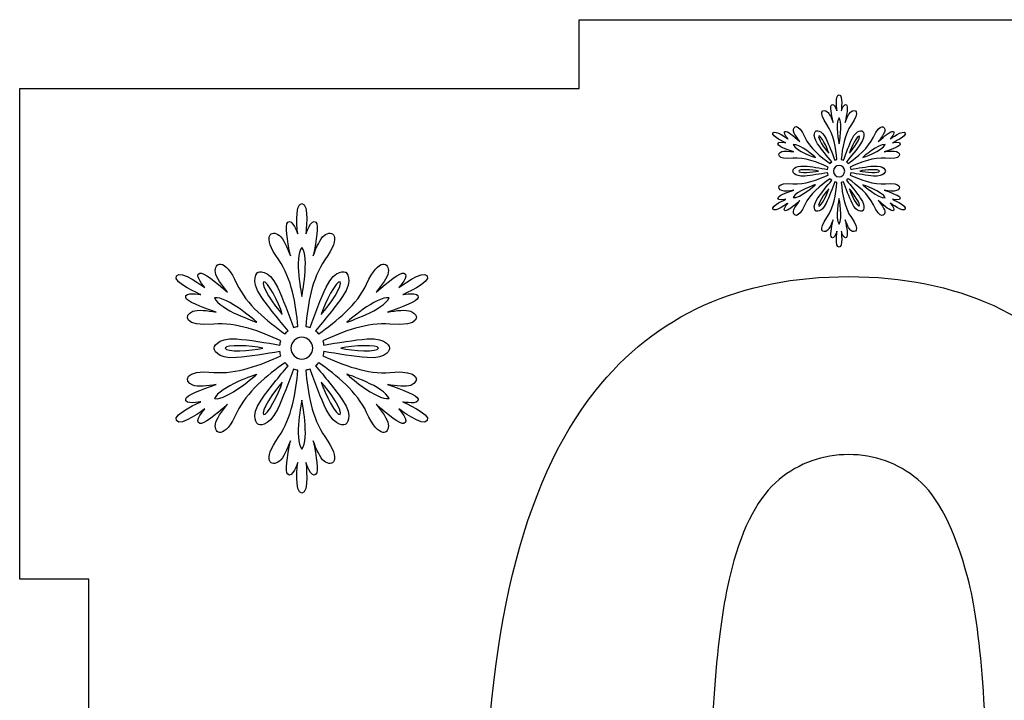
# Model space of a CAD drawing. Header units: millimetres. Extents: x -91 to 82, y -170 to 150.
# Tile 71 of 80: x -67 to -53, y 10 to 20. Entities that reach past the tile are written whole.
import ezdxf

# ---------------------------------------------------------------- set-up
doc = ezdxf.new("R2010")
doc.units = ezdxf.units.MM
doc.header["$MEASUREMENT"] = 0
doc.layers.add('Layer 1', color=7, linetype='Continuous')

msp = doc.modelspace()

# ---------------------------------------------------------------- linework, layer by layer
at = {"layer": 'Layer 1', "color": 31}
msp.add_open_spline([(-51.2216, 19.2554), (-51.2216, 19.2554), (-51.2216, 20.2517), (-51.2216, 20.2517), (-51.2216, 20.2517), (-51.2216, 20.2517), (-59.005, 20.2517), (-59.005, 20.2517), (-59.005, 20.2517), (-59.005, 20.2517), (-59.005, 19.2554), (-59.005, 19.2554), (-59.005, 19.2554), (-59.005, 19.2554), (-67.0889, 19.2554), (-67.0889, 19.2554), (-67.0889, 19.2554), (-67.0889, 19.2554), (-67.0889, 18.0949), (-67.0889, 18.0949), (-67.0889, 18.0949), (-67.0889, 18.0949), (-67.0889, 12.1678), (-67.0889, 12.1678), (-67.0889, 12.1678), (-67.0889, 12.1678), (-66.0903, 12.1678), (-66.0903, 12.1678), (-66.0903, 12.1678), (-66.0903, 12.1678), (-66.0903, 4.3913), (-66.0903, 4.3913), (-66.0903, 4.3913), (-66.0903, 4.3913), (-67.0889, 4.3913), (-67.0889, 4.3913), (-67.0889, 4.3913), (-67.0889, 4.3913), (-67.0889, 4.3843), (-67.0889, 4.3843), (-67.0889, 4.3843), (-67.0889, 4.3843), (-67.0889, 4.3843), (-67.0889, 4.3843), (-67.0889, 4.3843), (-67.0889, 4.3843), (-67.0889, -1.5428), (-67.0889, -1.5428), (-67.0889, -1.5428), (-67.0889, -1.5428), (-67.0889, -2.6986), (-67.0889, -2.6986), (-67.0889, -2.6986), (-67.0889, -2.6986), (-59.005, -2.6986), (-59.005, -2.6986), (-59.005, -2.6986), (-59.005, -2.6986), (-59.005, -3.6984), (-59.005, -3.6984), (-59.005, -3.6984), (-59.005, -3.6984), (-51.2216, -3.6984), (-51.2216, -3.6984), (-51.2216, -3.6984), (-51.2216, -3.6984), (-51.2216, -2.6986), (-51.2216, -2.6986), (-51.2216, -2.6986), (-51.2216, -2.6986), (-43.1388, -2.6986), (-43.1388, -2.6986), (-43.1388, -2.6986), (-43.1388, -2.6986), (-43.1388, -1.4254), (-43.1388, -1.4254), (-43.1388, -1.4254), (-43.1388, -1.4254), (-43.1388, -1.4254), (-43.1388, -1.4254), (-43.1388, -1.4254), (-43.1388, -1.4254), (-43.1388, 4.3913), (-43.1388, 4.3913), (-43.1388, 4.3913), (-43.1388, 4.3913), (-44.1374, 4.3913), (-44.1374, 4.3913), (-44.1374, 4.3913), (-44.1374, 4.3913), (-44.1374, 12.1678), (-44.1374, 12.1678), (-44.1374, 12.1678), (-44.1374, 12.1678), (-43.1388, 12.1678), (-43.1388, 12.1678), (-43.1388, 12.1678), (-43.1388, 12.1678), (-43.1388, 12.1913), (-43.1388, 12.1913), (-43.1388, 12.1913), (-43.1388, 12.1913), (-43.1388, 12.1913), (-43.1388, 12.1913), (-43.1388, 12.1913), (-43.1388, 12.1913), (-43.1388, 17.9811), (-43.1388, 17.9811), (-43.1388, 17.9811), (-43.1388, 17.9811), (-43.1388, 19.2554), (-43.1388, 19.2554), (-43.1388, 19.2554), (-43.1388, 19.2554), (-51.2216, 19.2554), (-51.2216, 19.2554)], degree=3, knots=[0, 0, 0, 0, 0.0333333, 0.0333333, 0.0333333, 0.0333333, 0.0666667, 0.0666667, 0.0666667, 0.0666667, 0.1, 0.1, 0.1, 0.1, 0.1333333, 0.1333333, 0.1333333, 0.1333333, 0.1666667, 0.1666667, 0.1666667, 0.1666667, 0.2, 0.2, 0.2, 0.2, 0.2333333, 0.2333333, 0.2333333, 0.2333333, 0.2666667, 0.2666667, 0.2666667, 0.2666667, 0.3, 0.3, 0.3, 0.3, 0.3333333, 0.3333333, 0.3333333, 0.3333333, 0.3666667, 0.3666667, 0.3666667, 0.3666667, 0.4, 0.4, 0.4, 0.4, 0.4333333, 0.4333333, 0.4333333, 0.4333333, 0.4666667, 0.4666667, 0.4666667, 0.4666667, 0.5, 0.5, 0.5, 0.5, 0.5333333, 0.5333333, 0.5333333, 0.5333333, 0.5666667, 0.5666667, 0.5666667, 0.5666667, 0.6, 0.6, 0.6, 0.6, 0.6333333, 0.6333333, 0.6333333, 0.6333333, 0.6666667, 0.6666667, 0.6666667, 0.6666667, 0.7, 0.7, 0.7, 0.7, 0.7333333, 0.7333333, 0.7333333, 0.7333333, 0.7666667, 0.7666667, 0.7666667, 0.7666667, 0.8, 0.8, 0.8, 0.8, 0.8333333, 0.8333333, 0.8333333, 0.8333333, 0.8666667, 0.8666667, 0.8666667, 0.8666667, 0.9, 0.9, 0.9, 0.9, 0.9333333, 0.9333333, 0.9333333, 0.9333333, 1, 1, 1, 1], dxfattribs=at)
at = {"layer": 'Layer 1', "color": 36}
for points, knots in [([(-54.4826, 17.656), (-54.4826, 17.656), (-54.3547, 17.6302), (-54.3676, 17.6771), (-54.3676, 17.6771), (-54.3758, 17.7064), (-54.4791, 17.7463), (-54.5988, 17.7874), (-54.5988, 17.7874), (-54.5319, 17.7768), (-54.458, 17.7675), (-54.4228, 17.7815), (-54.4228, 17.7815), (-54.3512, 17.8108), (-54.35, 17.9024), (-54.5812, 17.8801), (-54.5812, 17.8801), (-54.7525, 17.8637), (-54.9403, 17.9376), (-55.0917, 18.0068), (-55.0917, 18.0068), (-55.0882, 18.0174), (-55.0847, 18.0279), (-55.0835, 18.0397), (-55.0835, 18.0397), (-54.9849, 18.0221), (-54.8476, 17.9998), (-54.7549, 17.9928), (-54.7549, 17.9928), (-54.5918, 17.9811), (-54.5824, 18.0644), (-54.5824, 18.0644), (-54.5824, 18.0644), (-54.5824, 18.0644), (-54.5918, 18.1477), (-54.7549, 18.136), (-54.7549, 18.136), (-54.8488, 18.129), (-54.9849, 18.1067), (-55.0835, 18.0891), (-55.0835, 18.0891), (-55.0847, 18.0997), (-55.0882, 18.1114), (-55.0917, 18.122), (-55.0917, 18.122), (-54.9403, 18.1912), (-54.7514, 18.2652), (-54.5812, 18.2487), (-54.5812, 18.2487), (-54.35, 18.2264), (-54.35, 18.3179), (-54.4228, 18.3473), (-54.4228, 18.3473), (-54.4592, 18.3614), (-54.5331, 18.3532), (-54.5988, 18.3414), (-54.5988, 18.3414), (-54.4779, 18.3825), (-54.3747, 18.4224), (-54.3676, 18.4517), (-54.3676, 18.4517), (-54.3559, 18.4998), (-54.4826, 18.4728), (-54.4826, 18.4728), (-54.4826, 18.4728), (-54.4826, 18.4728), (-54.2667, 18.5643), (-54.296, 18.616), (-54.296, 18.616), (-54.3253, 18.6676), (-54.5131, 18.5268), (-54.5131, 18.5268), (-54.5131, 18.5268), (-54.5131, 18.5268), (-54.4274, 18.6242), (-54.4744, 18.6371), (-54.4744, 18.6371), (-54.5037, 18.6453), (-54.5906, 18.5761), (-54.6856, 18.4916), (-54.6856, 18.4916), (-54.6434, 18.5444), (-54.5976, 18.6031), (-54.5929, 18.6418), (-54.5929, 18.6418), (-54.5823, 18.7181), (-54.661, 18.765), (-54.7572, 18.5538), (-54.7572, 18.5538), (-54.8288, 18.3977), (-54.986, 18.271), (-55.1221, 18.1748), (-55.1221, 18.1748), (-55.1291, 18.183), (-55.1374, 18.1912), (-55.1467, 18.1983), (-55.1467, 18.1983), (-55.0822, 18.2746), (-54.9942, 18.3814), (-54.9413, 18.4588), (-54.9413, 18.4588), (-54.8498, 18.5937), (-54.9167, 18.643), (-54.9167, 18.643), (-54.9167, 18.643), (-54.9167, 18.643), (-54.993, 18.6759), (-55.0646, 18.5292), (-55.0646, 18.5292), (-55.1057, 18.4447), (-55.1538, 18.3156), (-55.1878, 18.2206), (-55.1878, 18.2206), (-55.1984, 18.2253), (-55.2089, 18.2276), (-55.2207, 18.23), (-55.2207, 18.23), (-55.2054, 18.3955), (-55.1749, 18.5961), (-55.0752, 18.7358), (-55.0752, 18.7358), (-54.9403, 18.9247), (-55.02, 18.9705), (-55.0811, 18.9224), (-55.0811, 18.9224), (-55.1116, 18.8989), (-55.1409, 18.8297), (-55.1644, 18.7663), (-55.1644, 18.7663), (-55.1398, 18.8907), (-55.1222, 19.001), (-55.1445, 19.0221), (-55.1445, 19.0221), (-55.1797, 19.0561), (-55.2208, 18.9329), (-55.2208, 18.9329), (-55.2208, 18.9329), (-55.2208, 18.9329), (-55.1926, 19.1652), (-55.2525, 19.1652), (-55.2525, 19.1652), (-55.3124, 19.1652), (-55.283, 18.9329), (-55.283, 18.9329), (-55.283, 18.9329), (-55.283, 18.9329), (-55.3241, 19.0561), (-55.3593, 19.0221), (-55.3593, 19.0221), (-55.3816, 19.001), (-55.364, 18.8907), (-55.3394, 18.7663), (-55.3394, 18.7663), (-55.3629, 18.8297), (-55.3922, 18.8977), (-55.4227, 18.9224), (-55.4227, 18.9224), (-55.4837, 18.9693), (-55.5635, 18.9247), (-55.4286, 18.7358), (-55.4286, 18.7358), (-55.3289, 18.5962), (-55.2983, 18.3955), (-55.2831, 18.23), (-55.2831, 18.23), (-55.2937, 18.2277), (-55.3054, 18.2253), (-55.316, 18.2206), (-55.316, 18.2206), (-55.35, 18.3156), (-55.3993, 18.4447), (-55.4392, 18.5292), (-55.4392, 18.5292), (-55.5096, 18.6759), (-55.5871, 18.643), (-55.5871, 18.643), (-55.5871, 18.643), (-55.5871, 18.643), (-55.654, 18.5937), (-55.5625, 18.4588), (-55.5625, 18.4588), (-55.5097, 18.3814), (-55.4229, 18.2746), (-55.3571, 18.1983), (-55.3571, 18.1983), (-55.3665, 18.1913), (-55.3747, 18.183), (-55.3817, 18.1748), (-55.3817, 18.1748), (-55.5178, 18.271), (-55.6751, 18.3978), (-55.7466, 18.5538), (-55.7466, 18.5538), (-55.8428, 18.765), (-55.9214, 18.7193), (-55.9109, 18.6418), (-55.9109, 18.6418), (-55.905, 18.6031), (-55.8604, 18.5444), (-55.8182, 18.4916), (-55.8182, 18.4916), (-55.9132, 18.5749), (-56.0001, 18.6453), (-56.0294, 18.6371), (-56.0294, 18.6371), (-56.0763, 18.6242), (-55.9907, 18.5268), (-55.9907, 18.5268), (-55.9907, 18.5268), (-55.9907, 18.5268), (-56.1785, 18.6676), (-56.2078, 18.616), (-56.2078, 18.616), (-56.2371, 18.5644), (-56.0212, 18.4728), (-56.0212, 18.4728), (-56.0212, 18.4728), (-56.0212, 18.4728), (-56.1479, 18.4986), (-56.1362, 18.4517), (-56.1362, 18.4517), (-56.1292, 18.4224), (-56.0247, 18.3825), (-55.905, 18.3414), (-55.905, 18.3414), (-55.9719, 18.352), (-56.0458, 18.3613), (-56.081, 18.3473), (-56.081, 18.3473), (-56.1526, 18.318), (-56.1538, 18.2264), (-55.9226, 18.2487), (-55.9226, 18.2487), (-55.7513, 18.2651), (-55.5635, 18.1912), (-55.4121, 18.122), (-55.4121, 18.122), (-55.4156, 18.1114), (-55.4191, 18.1009), (-55.4203, 18.0891), (-55.4203, 18.0891), (-55.5189, 18.1067), (-55.6562, 18.1302), (-55.7489, 18.136), (-55.7489, 18.136), (-55.912, 18.1477), (-55.9214, 18.0644), (-55.9214, 18.0644), (-55.9214, 18.0644), (-55.9214, 18.0644), (-55.912, 17.9811), (-55.7489, 17.9928), (-55.7489, 17.9928), (-55.655, 17.9998), (-55.5189, 18.0221), (-55.4203, 18.0397), (-55.4203, 18.0397), (-55.4191, 18.0291), (-55.4156, 18.0174), (-55.4121, 18.0068), (-55.4121, 18.0068), (-55.5635, 17.9376), (-55.7524, 17.8636), (-55.9226, 17.8801), (-55.9226, 17.8801), (-56.1538, 17.9024), (-56.1538, 17.8109), (-56.081, 17.7815), (-56.081, 17.7815), (-56.0446, 17.7662), (-55.9707, 17.7756), (-55.905, 17.7874), (-55.905, 17.7874), (-56.0259, 17.7463), (-56.1291, 17.7076), (-56.1362, 17.6771), (-56.1362, 17.6771), (-56.1479, 17.629), (-56.0212, 17.656), (-56.0212, 17.656), (-56.0212, 17.656), (-56.0212, 17.656), (-56.2371, 17.5645), (-56.2078, 17.5128), (-56.2078, 17.5128), (-56.1773, 17.4612), (-55.9907, 17.602), (-55.9907, 17.602), (-55.9907, 17.602), (-55.9907, 17.602), (-56.0775, 17.5046), (-56.0294, 17.4917), (-56.0294, 17.4917), (-56.0001, 17.4835), (-55.9132, 17.5527), (-55.8182, 17.6372), (-55.8182, 17.6372), (-55.8604, 17.5844), (-55.9062, 17.5257), (-55.9109, 17.487), (-55.9109, 17.487), (-55.9215, 17.4107), (-55.8428, 17.3638), (-55.7466, 17.575), (-55.7466, 17.575), (-55.675, 17.7311), (-55.5178, 17.8578), (-55.3817, 17.954), (-55.3817, 17.954), (-55.3747, 17.9446), (-55.3664, 17.9376), (-55.3571, 17.9305), (-55.3571, 17.9305), (-55.4216, 17.8531), (-55.5096, 17.7474), (-55.5625, 17.67), (-55.5625, 17.67), (-55.654, 17.5351), (-55.5871, 17.4858), (-55.5871, 17.4858), (-55.5871, 17.4858), (-55.5871, 17.4858), (-55.5108, 17.4529), (-55.4392, 17.5996), (-55.4392, 17.5996), (-55.3981, 17.6841), (-55.35, 17.8132), (-55.316, 17.9082), (-55.316, 17.9082), (-55.3054, 17.9035), (-55.2949, 17.9012), (-55.2831, 17.8988), (-55.2831, 17.8988), (-55.2984, 17.7333), (-55.3289, 17.5327), (-55.4286, 17.393), (-55.4286, 17.393), (-55.5635, 17.2041), (-55.4838, 17.1583), (-55.4227, 17.2064), (-55.4227, 17.2064), (-55.3922, 17.2299), (-55.3629, 17.2991), (-55.3394, 17.3613), (-55.3394, 17.3613), (-55.364, 17.2369), (-55.3816, 17.1278), (-55.3593, 17.1055), (-55.3593, 17.1055), (-55.3241, 17.0715), (-55.283, 17.1947), (-55.283, 17.1947), (-55.283, 17.1947), (-55.283, 17.1947), (-55.3123, 16.9624), (-55.2525, 16.9624), (-55.2525, 16.9624), (-55.1927, 16.9624), (-55.2208, 17.1947), (-55.2208, 17.1947), (-55.2208, 17.1947), (-55.2208, 17.1947), (-55.1797, 17.0715), (-55.1445, 17.1055), (-55.1445, 17.1055), (-55.1222, 17.1266), (-55.1398, 17.2369), (-55.1644, 17.3613), (-55.1644, 17.3613), (-55.1409, 17.2979), (-55.1116, 17.2299), (-55.0811, 17.2064), (-55.0811, 17.2064), (-55.0201, 17.1583), (-54.9403, 17.2041), (-55.0752, 17.393), (-55.0752, 17.393), (-55.1749, 17.5326), (-55.2055, 17.7333), (-55.2207, 17.8988), (-55.2207, 17.8988), (-55.2101, 17.9011), (-55.1984, 17.9047), (-55.1878, 17.9082), (-55.1878, 17.9082), (-55.1538, 17.8132), (-55.1045, 17.6841), (-55.0646, 17.5996), (-55.0646, 17.5996), (-54.993, 17.4529), (-54.9167, 17.4858), (-54.9167, 17.4858), (-54.9167, 17.4858), (-54.9167, 17.4858), (-54.8498, 17.5351), (-54.9413, 17.67), (-54.9413, 17.67), (-54.9941, 17.7474), (-55.0809, 17.8542), (-55.1467, 17.9305), (-55.1467, 17.9305), (-55.1373, 17.9375), (-55.1291, 17.9458), (-55.1221, 17.954), (-55.1221, 17.954), (-54.986, 17.8578), (-54.8287, 17.731), (-54.7572, 17.575), (-54.7572, 17.575), (-54.661, 17.3638), (-54.5824, 17.4095), (-54.5929, 17.487), (-54.5929, 17.487), (-54.5988, 17.5246), (-54.6434, 17.5844), (-54.6856, 17.6372), (-54.6856, 17.6372), (-54.5906, 17.5539), (-54.5037, 17.4835), (-54.4744, 17.4917), (-54.4744, 17.4917), (-54.4275, 17.5058), (-54.5131, 17.602), (-54.5131, 17.602), (-54.5131, 17.602), (-54.5131, 17.602), (-54.3253, 17.4612), (-54.296, 17.5128), (-54.296, 17.5128), (-54.2667, 17.5645), (-54.4826, 17.656), (-54.4826, 17.656)], [0, 0, 0, 0, 0.0091743, 0.0091743, 0.0091743, 0.0091743, 0.0183486, 0.0183486, 0.0183486, 0.0183486, 0.0275229, 0.0275229, 0.0275229, 0.0275229, 0.0366972, 0.0366972, 0.0366972, 0.0366972, 0.0458716, 0.0458716, 0.0458716, 0.0458716, 0.0550459, 0.0550459, 0.0550459, 0.0550459, 0.0642202, 0.0642202, 0.0642202, 0.0642202, 0.0733945, 0.0733945, 0.0733945, 0.0733945, 0.0825688, 0.0825688, 0.0825688, 0.0825688, 0.0917431, 0.0917431, 0.0917431, 0.0917431, 0.1009174, 0.1009174, 0.1009174, 0.1009174, 0.1100917, 0.1100917, 0.1100917, 0.1100917, 0.1192661, 0.1192661, 0.1192661, 0.1192661, 0.1284404, 0.1284404, 0.1284404, 0.1284404, 0.1376147, 0.1376147, 0.1376147, 0.1376147, 0.146789, 0.146789, 0.146789, 0.146789, 0.1559633, 0.1559633, 0.1559633, 0.1559633, 0.1651376, 0.1651376, 0.1651376, 0.1651376, 0.1743119, 0.1743119, 0.1743119, 0.1743119, 0.1834862, 0.1834862, 0.1834862, 0.1834862, 0.1926606, 0.1926606, 0.1926606, 0.1926606, 0.2018349, 0.2018349, 0.2018349, 0.2018349, 0.2110092, 0.2110092, 0.2110092, 0.2110092, 0.2201835, 0.2201835, 0.2201835, 0.2201835, 0.2293578, 0.2293578, 0.2293578, 0.2293578, 0.2385321, 0.2385321, 0.2385321, 0.2385321, 0.2477064, 0.2477064, 0.2477064, 0.2477064, 0.2568807, 0.2568807, 0.2568807, 0.2568807, 0.266055, 0.266055, 0.266055, 0.266055, 0.2752294, 0.2752294, 0.2752294, 0.2752294, 0.2844037, 0.2844037, 0.2844037, 0.2844037, 0.293578, 0.293578, 0.293578, 0.293578, 0.3027523, 0.3027523, 0.3027523, 0.3027523, 0.3119266, 0.3119266, 0.3119266, 0.3119266, 0.3211009, 0.3211009, 0.3211009, 0.3211009, 0.3302752, 0.3302752, 0.3302752, 0.3302752, 0.3394495, 0.3394495, 0.3394495, 0.3394495, 0.3486239, 0.3486239, 0.3486239, 0.3486239, 0.3577982, 0.3577982, 0.3577982, 0.3577982, 0.3669725, 0.3669725, 0.3669725, 0.3669725, 0.3761468, 0.3761468, 0.3761468, 0.3761468, 0.3853211, 0.3853211, 0.3853211, 0.3853211, 0.3944954, 0.3944954, 0.3944954, 0.3944954, 0.4036697, 0.4036697, 0.4036697, 0.4036697, 0.412844, 0.412844, 0.412844, 0.412844, 0.4220183, 0.4220183, 0.4220183, 0.4220183, 0.4311927, 0.4311927, 0.4311927, 0.4311927, 0.440367, 0.440367, 0.440367, 0.440367, 0.4495413, 0.4495413, 0.4495413, 0.4495413, 0.4587156, 0.4587156, 0.4587156, 0.4587156, 0.4678899, 0.4678899, 0.4678899, 0.4678899, 0.4770642, 0.4770642, 0.4770642, 0.4770642, 0.4862385, 0.4862385, 0.4862385, 0.4862385, 0.4954128, 0.4954128, 0.4954128, 0.4954128, 0.5045872, 0.5045872, 0.5045872, 0.5045872, 0.5137615, 0.5137615, 0.5137615, 0.5137615, 0.5229358, 0.5229358, 0.5229358, 0.5229358, 0.5321101, 0.5321101, 0.5321101, 0.5321101, 0.5412844, 0.5412844, 0.5412844, 0.5412844, 0.5504587, 0.5504587, 0.5504587, 0.5504587, 0.559633, 0.559633, 0.559633, 0.559633, 0.5688073, 0.5688073, 0.5688073, 0.5688073, 0.5779817, 0.5779817, 0.5779817, 0.5779817, 0.587156, 0.587156, 0.587156, 0.587156, 0.5963303, 0.5963303, 0.5963303, 0.5963303, 0.6055046, 0.6055046, 0.6055046, 0.6055046, 0.6146789, 0.6146789, 0.6146789, 0.6146789, 0.6238532, 0.6238532, 0.6238532, 0.6238532, 0.6330275, 0.6330275, 0.6330275, 0.6330275, 0.6422018, 0.6422018, 0.6422018, 0.6422018, 0.6513761, 0.6513761, 0.6513761, 0.6513761, 0.6605505, 0.6605505, 0.6605505, 0.6605505, 0.6697248, 0.6697248, 0.6697248, 0.6697248, 0.6788991, 0.6788991, 0.6788991, 0.6788991, 0.6880734, 0.6880734, 0.6880734, 0.6880734, 0.6972477, 0.6972477, 0.6972477, 0.6972477, 0.706422, 0.706422, 0.706422, 0.706422, 0.7155963, 0.7155963, 0.7155963, 0.7155963, 0.7247706, 0.7247706, 0.7247706, 0.7247706, 0.733945, 0.733945, 0.733945, 0.733945, 0.7431193, 0.7431193, 0.7431193, 0.7431193, 0.7522936, 0.7522936, 0.7522936, 0.7522936, 0.7614679, 0.7614679, 0.7614679, 0.7614679, 0.7706422, 0.7706422, 0.7706422, 0.7706422, 0.7798165, 0.7798165, 0.7798165, 0.7798165, 0.7889908, 0.7889908, 0.7889908, 0.7889908, 0.7981651, 0.7981651, 0.7981651, 0.7981651, 0.8073394, 0.8073394, 0.8073394, 0.8073394, 0.8165138, 0.8165138, 0.8165138, 0.8165138, 0.8256881, 0.8256881, 0.8256881, 0.8256881, 0.8348624, 0.8348624, 0.8348624, 0.8348624, 0.8440367, 0.8440367, 0.8440367, 0.8440367, 0.853211, 0.853211, 0.853211, 0.853211, 0.8623853, 0.8623853, 0.8623853, 0.8623853, 0.8715596, 0.8715596, 0.8715596, 0.8715596, 0.8807339, 0.8807339, 0.8807339, 0.8807339, 0.8899083, 0.8899083, 0.8899083, 0.8899083, 0.8990826, 0.8990826, 0.8990826, 0.8990826, 0.9082569, 0.9082569, 0.9082569, 0.9082569, 0.9174312, 0.9174312, 0.9174312, 0.9174312, 0.9266055, 0.9266055, 0.9266055, 0.9266055, 0.9357798, 0.9357798, 0.9357798, 0.9357798, 0.9449541, 0.9449541, 0.9449541, 0.9449541, 0.9541284, 0.9541284, 0.9541284, 0.9541284, 0.9633028, 0.9633028, 0.9633028, 0.9633028, 0.9724771, 0.9724771, 0.9724771, 0.9724771, 0.9816514, 0.9816514, 0.9816514, 0.9816514, 1, 1, 1, 1]), ([(-55.2524, 18.8318), (-55.1914, 18.7567), (-55.2524, 18.4598), (-55.2524, 18.4598), (-55.2524, 18.4598), (-55.2524, 18.4598), (-55.3134, 18.7555), (-55.2524, 18.8318)], [0, 0, 0, 0, 0.3333333, 0.3333333, 0.3333333, 0.3333333, 1, 1, 1, 1]), ([(-55.5434, 18.569), (-55.5176, 18.5843), (-55.4249, 18.4071), (-55.4014, 18.3226), (-55.4014, 18.3226), (-55.4624, 18.3859), (-55.5704, 18.5537), (-55.5434, 18.569)], [0, 0, 0, 0, 0.3333333, 0.3333333, 0.3333333, 0.3333333, 1, 1, 1, 1]), ([(-54.9613, 18.569), (-54.9355, 18.5537), (-55.0423, 18.3859), (-55.1033, 18.3226), (-55.1033, 18.3226), (-55.0787, 18.407), (-54.9872, 18.583), (-54.9613, 18.569)], [0, 0, 0, 0, 0.3333333, 0.3333333, 0.3333333, 0.3333333, 1, 1, 1, 1]), ([(-55.9165, 18.4469), (-55.8203, 18.4622), (-55.5938, 18.2603), (-55.5938, 18.2603), (-55.5938, 18.2603), (-55.5938, 18.2603), (-55.8825, 18.3577), (-55.9165, 18.4469)], [0, 0, 0, 0, 0.3333333, 0.3333333, 0.3333333, 0.3333333, 1, 1, 1, 1]), ([(-54.5882, 18.4469), (-54.6234, 18.3565), (-54.9109, 18.2603), (-54.9109, 18.2603), (-54.9109, 18.2603), (-54.9109, 18.2603), (-54.6832, 18.4622), (-54.5882, 18.4469)], [0, 0, 0, 0, 0.3333333, 0.3333333, 0.3333333, 0.3333333, 1, 1, 1, 1]), ([(-55.8356, 18.0644), (-55.8356, 18.0949), (-55.6373, 18.0855), (-55.5505, 18.0644), (-55.5505, 18.0644), (-55.6361, 18.0421), (-55.8356, 18.0339), (-55.8356, 18.0644)], [0, 0, 0, 0, 0.3333333, 0.3333333, 0.3333333, 0.3333333, 1, 1, 1, 1]), ([(-55.2524, 17.9811), (-55.2982, 17.9811), (-55.3345, 18.0175), (-55.3345, 18.0632), (-55.3345, 18.0632), (-55.3345, 18.109), (-55.2981, 18.1453), (-55.2524, 18.1453), (-55.2524, 18.1453), (-55.2067, 18.1453), (-55.1703, 18.1089), (-55.1703, 18.0632), (-55.1703, 18.0632), (-55.1702, 18.0186), (-55.2066, 17.9811), (-55.2524, 17.9811)], [0, 0, 0, 0, 0.2, 0.2, 0.2, 0.2, 0.4, 0.4, 0.4, 0.4, 0.6, 0.6, 0.6, 0.6, 1, 1, 1, 1]), ([(-54.6691, 18.0644), (-54.6691, 18.0339), (-54.8674, 18.0433), (-54.9542, 18.0644), (-54.9542, 18.0644), (-54.8686, 18.0855), (-54.6691, 18.0937), (-54.6691, 18.0644)], [0, 0, 0, 0, 0.3333333, 0.3333333, 0.3333333, 0.3333333, 1, 1, 1, 1]), ([(-55.9165, 17.6807), (-55.8813, 17.7711), (-55.5938, 17.8673), (-55.5938, 17.8673), (-55.5938, 17.8673), (-55.5938, 17.8673), (-55.8215, 17.6654), (-55.9165, 17.6807)], [0, 0, 0, 0, 0.3333333, 0.3333333, 0.3333333, 0.3333333, 1, 1, 1, 1]), ([(-55.5434, 17.5598), (-55.5692, 17.5751), (-55.4624, 17.7429), (-55.4014, 17.8062), (-55.4014, 17.8062), (-55.426, 17.7205), (-55.5176, 17.5445), (-55.5434, 17.5598)], [0, 0, 0, 0, 0.3333333, 0.3333333, 0.3333333, 0.3333333, 1, 1, 1, 1]), ([(-54.9613, 17.5598), (-54.9871, 17.5445), (-55.0786, 17.7217), (-55.1033, 17.8062), (-55.1033, 17.8062), (-55.0423, 17.7417), (-54.9343, 17.5739), (-54.9613, 17.5598)], [0, 0, 0, 0, 0.3333333, 0.3333333, 0.3333333, 0.3333333, 1, 1, 1, 1]), ([(-54.9109, 17.8661), (-54.9109, 17.8661), (-54.6234, 17.7699), (-54.5882, 17.6795), (-54.5882, 17.6795), (-54.6832, 17.6654), (-54.9109, 17.8661), (-54.9109, 17.8661)], [0, 0, 0, 0, 0.3333333, 0.3333333, 0.3333333, 0.3333333, 1, 1, 1, 1]), ([(-55.2524, 17.2969), (-55.3134, 17.372), (-55.2524, 17.6689), (-55.2524, 17.6689), (-55.2524, 17.6689), (-55.2524, 17.6689), (-55.1913, 17.372), (-55.2524, 17.2969)], [0, 0, 0, 0, 0.3333333, 0.3333333, 0.3333333, 0.3333333, 1, 1, 1, 1]), ([(-61.5538, 14.7283), (-61.5538, 14.7283), (-61.3121, 14.679), (-61.3344, 14.7694), (-61.3344, 14.7694), (-61.3485, 14.8257), (-61.5456, 14.902), (-61.7744, 14.9783), (-61.7744, 14.9783), (-61.6477, 14.9572), (-61.5069, 14.9407), (-61.4388, 14.9677), (-61.4388, 14.9677), (-61.3027, 15.0229), (-61.3015, 15.1965), (-61.7404, 15.1543), (-61.7404, 15.1543), (-62.0643, 15.1238), (-62.4222, 15.2623), (-62.7108, 15.3949), (-62.7108, 15.3949), (-62.7038, 15.4148), (-62.6979, 15.436), (-62.6955, 15.4571), (-62.6955, 15.4571), (-62.5077, 15.4231), (-62.2484, 15.3808), (-62.0712, 15.3679), (-62.0712, 15.3679), (-61.7626, 15.3456), (-61.745, 15.5028), (-61.745, 15.5028), (-61.745, 15.5028), (-61.745, 15.5028), (-61.7626, 15.66), (-62.0712, 15.6377), (-62.0712, 15.6377), (-62.2484, 15.6248), (-62.5077, 15.5825), (-62.6955, 15.5485), (-62.6955, 15.5485), (-62.6978, 15.5696), (-62.7037, 15.5907), (-62.7108, 15.6107), (-62.7108, 15.6107), (-62.4233, 15.7433), (-62.0654, 15.8818), (-61.7404, 15.8513), (-61.7404, 15.8513), (-61.3015, 15.8091), (-61.3027, 15.9827), (-61.4388, 16.0379), (-61.4388, 16.0379), (-61.5069, 16.0649), (-61.6477, 16.0485), (-61.7744, 16.0273), (-61.7744, 16.0273), (-61.5456, 16.1047), (-61.3496, 16.1798), (-61.3344, 16.2373), (-61.3344, 16.2373), (-61.3109, 16.3277), (-61.5538, 16.2784), (-61.5538, 16.2784), (-61.5538, 16.2784), (-61.5538, 16.2784), (-61.1431, 16.4521), (-61.2006, 16.5495), (-61.2006, 16.5495), (-61.2569, 16.6481), (-61.6125, 16.3793), (-61.6125, 16.3793), (-61.6125, 16.3793), (-61.6125, 16.3793), (-61.4494, 16.5635), (-61.5386, 16.5893), (-61.5386, 16.5893), (-61.5949, 16.6057), (-61.7592, 16.472), (-61.9399, 16.3135), (-61.9399, 16.3135), (-61.8589, 16.4132), (-61.7733, 16.5259), (-61.7639, 16.5986), (-61.7639, 16.5986), (-61.744, 16.7441), (-61.893, 16.8321), (-62.0772, 16.4308), (-62.0772, 16.4308), (-62.2133, 16.1351), (-62.5114, 15.8934), (-62.7695, 15.7115), (-62.7695, 15.7115), (-62.7836, 15.7279), (-62.7988, 15.7432), (-62.8153, 15.7561), (-62.8153, 15.7561), (-62.6921, 15.9016), (-62.5255, 16.1046), (-62.4257, 16.2513), (-62.4257, 16.2513), (-62.252, 16.5071), (-62.3799, 16.6022), (-62.3799, 16.6022), (-62.3799, 16.6022), (-62.3799, 16.6022), (-62.5254, 16.6656), (-62.6604, 16.3875), (-62.6604, 16.3875), (-62.7378, 16.2279), (-62.8306, 15.9827), (-62.8951, 15.8019), (-62.8951, 15.8019), (-62.915, 15.8101), (-62.9362, 15.816), (-62.9573, 15.8195), (-62.9573, 15.8195), (-62.928, 16.134), (-62.8693, 16.5142), (-62.6804, 16.7794), (-62.6804, 16.7794), (-62.4246, 17.1385), (-62.576, 17.2241), (-62.691, 17.1338), (-62.691, 17.1338), (-62.7485, 17.0892), (-62.8037, 16.959), (-62.8494, 16.8381), (-62.8494, 16.8381), (-62.8025, 17.074), (-62.7696, 17.2828), (-62.8107, 17.3239), (-62.8107, 17.3239), (-62.8776, 17.3884), (-62.955, 17.1549), (-62.955, 17.1549), (-62.955, 17.1549), (-62.955, 17.1549), (-62.901, 17.5973), (-63.0137, 17.5973), (-63.0137, 17.5973), (-63.1264, 17.5973), (-63.0724, 17.1549), (-63.0724, 17.1549), (-63.0724, 17.1549), (-63.0724, 17.1549), (-63.1498, 17.3884), (-63.2167, 17.3239), (-63.2167, 17.3239), (-63.2589, 17.2828), (-63.2249, 17.0751), (-63.178, 16.8381), (-63.178, 16.8381), (-63.2238, 16.9578), (-63.2789, 17.088), (-63.3364, 17.1338), (-63.3364, 17.1338), (-63.4526, 17.2242), (-63.6039, 17.1385), (-63.347, 16.7794), (-63.347, 16.7794), (-63.1581, 16.5142), (-63.0994, 16.134), (-63.0701, 15.8195), (-63.0701, 15.8195), (-63.0912, 15.816), (-63.1123, 15.8101), (-63.1323, 15.8019), (-63.1323, 15.8019), (-63.1968, 15.9814), (-63.2895, 16.2279), (-63.367, 16.3875), (-63.367, 16.3875), (-63.5019, 16.6656), (-63.6463, 16.6022), (-63.6463, 16.6022), (-63.6463, 16.6022), (-63.6463, 16.6022), (-63.773, 16.5083), (-63.6005, 16.2513), (-63.6005, 16.2513), (-63.5008, 16.1046), (-63.3341, 15.9016), (-63.2109, 15.7561), (-63.2109, 15.7561), (-63.2273, 15.742), (-63.2438, 15.7268), (-63.2567, 15.7115), (-63.2567, 15.7115), (-63.5149, 15.8946), (-63.8141, 16.1351), (-63.9502, 16.4308), (-63.9502, 16.4308), (-64.1333, 16.8309), (-64.2823, 16.7441), (-64.2623, 16.5986), (-64.2623, 16.5986), (-64.2517, 16.5258), (-64.1673, 16.4132), (-64.0863, 16.3135), (-64.0863, 16.3135), (-64.267, 16.4719), (-64.4313, 16.6057), (-64.4876, 16.5893), (-64.4876, 16.5893), (-64.5768, 16.5647), (-64.4137, 16.3793), (-64.4137, 16.3793), (-64.4137, 16.3793), (-64.4137, 16.3793), (-64.7693, 16.648), (-64.8256, 16.5495), (-64.8256, 16.5495), (-64.8819, 16.4509), (-64.4724, 16.2784), (-64.4724, 16.2784), (-64.4724, 16.2784), (-64.4724, 16.2784), (-64.7141, 16.3277), (-64.6907, 16.2373), (-64.6907, 16.2373), (-64.6766, 16.181), (-64.4795, 16.1047), (-64.2507, 16.0273), (-64.2507, 16.0273), (-64.3774, 16.0484), (-64.5182, 16.0649), (-64.5863, 16.0379), (-64.5863, 16.0379), (-64.7224, 15.9827), (-64.7236, 15.8091), (-64.2847, 15.8513), (-64.2847, 15.8513), (-63.9608, 15.8818), (-63.6029, 15.7433), (-63.3154, 15.6107), (-63.3154, 15.6107), (-63.3224, 15.5908), (-63.3283, 15.5696), (-63.3307, 15.5485), (-63.3307, 15.5485), (-63.5185, 15.5825), (-63.7778, 15.6259), (-63.955, 15.6377), (-63.955, 15.6377), (-64.2636, 15.66), (-64.2812, 15.5028), (-64.2812, 15.5028), (-64.2812, 15.5028), (-64.2812, 15.5028), (-64.2636, 15.3456), (-63.955, 15.3679), (-63.955, 15.3679), (-63.7778, 15.3808), (-63.5185, 15.4231), (-63.3307, 15.4571), (-63.3307, 15.4571), (-63.3272, 15.436), (-63.3225, 15.4149), (-63.3154, 15.3949), (-63.3154, 15.3949), (-63.6029, 15.2635), (-63.9608, 15.1238), (-64.2847, 15.1555), (-64.2847, 15.1555), (-64.7236, 15.1977), (-64.7224, 15.0241), (-64.5863, 14.9689), (-64.5863, 14.9689), (-64.5182, 14.9407), (-64.3774, 14.9583), (-64.2507, 14.9795), (-64.2507, 14.9795), (-64.4795, 14.9021), (-64.6767, 14.827), (-64.6907, 14.7706), (-64.6907, 14.7706), (-64.7142, 14.6802), (-64.4724, 14.7295), (-64.4724, 14.7295), (-64.4724, 14.7295), (-64.4724, 14.7295), (-64.8819, 14.5558), (-64.8256, 14.4573), (-64.8256, 14.4573), (-64.7693, 14.3587), (-64.4137, 14.6275), (-64.4137, 14.6275), (-64.4137, 14.6275), (-64.4137, 14.6275), (-64.578, 14.4433), (-64.4876, 14.4175), (-64.4876, 14.4175), (-64.4313, 14.4022), (-64.267, 14.5348), (-64.0863, 14.6933), (-64.0863, 14.6933), (-64.1673, 14.5936), (-64.2529, 14.4809), (-64.2623, 14.4082), (-64.2623, 14.4082), (-64.2822, 14.2627), (-64.1332, 14.1747), (-63.9502, 14.576), (-63.9502, 14.576), (-63.8141, 14.8717), (-63.5149, 15.1134), (-63.2567, 15.2953), (-63.2567, 15.2953), (-63.2426, 15.2789), (-63.2274, 15.2636), (-63.2109, 15.2507), (-63.2109, 15.2507), (-63.3341, 15.1052), (-63.5007, 14.9022), (-63.6005, 14.7555), (-63.6005, 14.7555), (-63.7742, 14.4985), (-63.6463, 14.4046), (-63.6463, 14.4046), (-63.6463, 14.4046), (-63.6463, 14.4046), (-63.5008, 14.3412), (-63.367, 14.6193), (-63.367, 14.6193), (-63.2896, 14.7789), (-63.1968, 15.0241), (-63.1323, 15.2037), (-63.1323, 15.2037), (-63.1124, 15.1955), (-63.0912, 15.1896), (-63.0701, 15.1861), (-63.0701, 15.1861), (-63.0994, 14.8716), (-63.1581, 14.4914), (-63.347, 14.2262), (-63.347, 14.2262), (-63.6028, 13.8671), (-63.4514, 13.7815), (-63.3364, 13.8718), (-63.3364, 13.8718), (-63.2789, 13.9164), (-63.2237, 14.0466), (-63.178, 14.1663), (-63.178, 14.1663), (-63.2249, 13.9304), (-63.2578, 13.7216), (-63.2167, 13.6817), (-63.2167, 13.6817), (-63.1498, 13.6172), (-63.0724, 13.8507), (-63.0724, 13.8507), (-63.0724, 13.8507), (-63.0724, 13.8507), (-63.1276, 13.4095), (-63.0137, 13.4095), (-63.0137, 13.4095), (-62.8998, 13.4095), (-62.955, 13.8507), (-62.955, 13.8507), (-62.955, 13.8507), (-62.955, 13.8507), (-62.8776, 13.6172), (-62.8107, 13.6817), (-62.8107, 13.6817), (-62.7685, 13.7228), (-62.8025, 13.9305), (-62.8494, 14.1663), (-62.8494, 14.1663), (-62.8036, 14.0466), (-62.7485, 13.9164), (-62.691, 13.8718), (-62.691, 13.8718), (-62.5748, 13.7814), (-62.4246, 13.8671), (-62.6804, 14.2262), (-62.6804, 14.2262), (-62.8693, 14.4914), (-62.928, 14.8716), (-62.9573, 15.1861), (-62.9573, 15.1861), (-62.9362, 15.1908), (-62.9151, 15.1967), (-62.8951, 15.2037), (-62.8951, 15.2037), (-62.8306, 15.0242), (-62.7379, 14.7789), (-62.6604, 14.6193), (-62.6604, 14.6193), (-62.5255, 14.3412), (-62.3799, 14.4046), (-62.3799, 14.4046), (-62.3799, 14.4046), (-62.3799, 14.4046), (-62.2532, 14.4985), (-62.4257, 14.7555), (-62.4257, 14.7555), (-62.5254, 14.9022), (-62.6921, 15.1052), (-62.8153, 15.2507), (-62.8153, 15.2507), (-62.7989, 15.2636), (-62.7824, 15.2789), (-62.7695, 15.2953), (-62.7695, 15.2953), (-62.5113, 15.1122), (-62.2121, 14.8717), (-62.0772, 14.576), (-62.0772, 14.576), (-61.8941, 14.1747), (-61.7439, 14.2627), (-61.7639, 14.4082), (-61.7639, 14.4082), (-61.7745, 14.481), (-61.8589, 14.5936), (-61.9399, 14.6933), (-61.9399, 14.6933), (-61.7592, 14.5349), (-61.5949, 14.4011), (-61.5386, 14.4175), (-61.5386, 14.4175), (-61.4494, 14.4433), (-61.6125, 14.6275), (-61.6125, 14.6275), (-61.6125, 14.6275), (-61.6125, 14.6275), (-61.2569, 14.3588), (-61.2006, 14.4573), (-61.2006, 14.4573), (-61.1431, 14.5558), (-61.5538, 14.7283), (-61.5538, 14.7283)], [0, 0, 0, 0, 0.0091743, 0.0091743, 0.0091743, 0.0091743, 0.0183486, 0.0183486, 0.0183486, 0.0183486, 0.0275229, 0.0275229, 0.0275229, 0.0275229, 0.0366972, 0.0366972, 0.0366972, 0.0366972, 0.0458716, 0.0458716, 0.0458716, 0.0458716, 0.0550459, 0.0550459, 0.0550459, 0.0550459, 0.0642202, 0.0642202, 0.0642202, 0.0642202, 0.0733945, 0.0733945, 0.0733945, 0.0733945, 0.0825688, 0.0825688, 0.0825688, 0.0825688, 0.0917431, 0.0917431, 0.0917431, 0.0917431, 0.1009174, 0.1009174, 0.1009174, 0.1009174, 0.1100917, 0.1100917, 0.1100917, 0.1100917, 0.1192661, 0.1192661, 0.1192661, 0.1192661, 0.1284404, 0.1284404, 0.1284404, 0.1284404, 0.1376147, 0.1376147, 0.1376147, 0.1376147, 0.146789, 0.146789, 0.146789, 0.146789, 0.1559633, 0.1559633, 0.1559633, 0.1559633, 0.1651376, 0.1651376, 0.1651376, 0.1651376, 0.1743119, 0.1743119, 0.1743119, 0.1743119, 0.1834862, 0.1834862, 0.1834862, 0.1834862, 0.1926606, 0.1926606, 0.1926606, 0.1926606, 0.2018349, 0.2018349, 0.2018349, 0.2018349, 0.2110092, 0.2110092, 0.2110092, 0.2110092, 0.2201835, 0.2201835, 0.2201835, 0.2201835, 0.2293578, 0.2293578, 0.2293578, 0.2293578, 0.2385321, 0.2385321, 0.2385321, 0.2385321, 0.2477064, 0.2477064, 0.2477064, 0.2477064, 0.2568807, 0.2568807, 0.2568807, 0.2568807, 0.266055, 0.266055, 0.266055, 0.266055, 0.2752294, 0.2752294, 0.2752294, 0.2752294, 0.2844037, 0.2844037, 0.2844037, 0.2844037, 0.293578, 0.293578, 0.293578, 0.293578, 0.3027523, 0.3027523, 0.3027523, 0.3027523, 0.3119266, 0.3119266, 0.3119266, 0.3119266, 0.3211009, 0.3211009, 0.3211009, 0.3211009, 0.3302752, 0.3302752, 0.3302752, 0.3302752, 0.3394495, 0.3394495, 0.3394495, 0.3394495, 0.3486239, 0.3486239, 0.3486239, 0.3486239, 0.3577982, 0.3577982, 0.3577982, 0.3577982, 0.3669725, 0.3669725, 0.3669725, 0.3669725, 0.3761468, 0.3761468, 0.3761468, 0.3761468, 0.3853211, 0.3853211, 0.3853211, 0.3853211, 0.3944954, 0.3944954, 0.3944954, 0.3944954, 0.4036697, 0.4036697, 0.4036697, 0.4036697, 0.412844, 0.412844, 0.412844, 0.412844, 0.4220183, 0.4220183, 0.4220183, 0.4220183, 0.4311927, 0.4311927, 0.4311927, 0.4311927, 0.440367, 0.440367, 0.440367, 0.440367, 0.4495413, 0.4495413, 0.4495413, 0.4495413, 0.4587156, 0.4587156, 0.4587156, 0.4587156, 0.4678899, 0.4678899, 0.4678899, 0.4678899, 0.4770642, 0.4770642, 0.4770642, 0.4770642, 0.4862385, 0.4862385, 0.4862385, 0.4862385, 0.4954128, 0.4954128, 0.4954128, 0.4954128, 0.5045872, 0.5045872, 0.5045872, 0.5045872, 0.5137615, 0.5137615, 0.5137615, 0.5137615, 0.5229358, 0.5229358, 0.5229358, 0.5229358, 0.5321101, 0.5321101, 0.5321101, 0.5321101, 0.5412844, 0.5412844, 0.5412844, 0.5412844, 0.5504587, 0.5504587, 0.5504587, 0.5504587, 0.559633, 0.559633, 0.559633, 0.559633, 0.5688073, 0.5688073, 0.5688073, 0.5688073, 0.5779817, 0.5779817, 0.5779817, 0.5779817, 0.587156, 0.587156, 0.587156, 0.587156, 0.5963303, 0.5963303, 0.5963303, 0.5963303, 0.6055046, 0.6055046, 0.6055046, 0.6055046, 0.6146789, 0.6146789, 0.6146789, 0.6146789, 0.6238532, 0.6238532, 0.6238532, 0.6238532, 0.6330275, 0.6330275, 0.6330275, 0.6330275, 0.6422018, 0.6422018, 0.6422018, 0.6422018, 0.6513761, 0.6513761, 0.6513761, 0.6513761, 0.6605505, 0.6605505, 0.6605505, 0.6605505, 0.6697248, 0.6697248, 0.6697248, 0.6697248, 0.6788991, 0.6788991, 0.6788991, 0.6788991, 0.6880734, 0.6880734, 0.6880734, 0.6880734, 0.6972477, 0.6972477, 0.6972477, 0.6972477, 0.706422, 0.706422, 0.706422, 0.706422, 0.7155963, 0.7155963, 0.7155963, 0.7155963, 0.7247706, 0.7247706, 0.7247706, 0.7247706, 0.733945, 0.733945, 0.733945, 0.733945, 0.7431193, 0.7431193, 0.7431193, 0.7431193, 0.7522936, 0.7522936, 0.7522936, 0.7522936, 0.7614679, 0.7614679, 0.7614679, 0.7614679, 0.7706422, 0.7706422, 0.7706422, 0.7706422, 0.7798165, 0.7798165, 0.7798165, 0.7798165, 0.7889908, 0.7889908, 0.7889908, 0.7889908, 0.7981651, 0.7981651, 0.7981651, 0.7981651, 0.8073394, 0.8073394, 0.8073394, 0.8073394, 0.8165138, 0.8165138, 0.8165138, 0.8165138, 0.8256881, 0.8256881, 0.8256881, 0.8256881, 0.8348624, 0.8348624, 0.8348624, 0.8348624, 0.8440367, 0.8440367, 0.8440367, 0.8440367, 0.853211, 0.853211, 0.853211, 0.853211, 0.8623853, 0.8623853, 0.8623853, 0.8623853, 0.8715596, 0.8715596, 0.8715596, 0.8715596, 0.8807339, 0.8807339, 0.8807339, 0.8807339, 0.8899083, 0.8899083, 0.8899083, 0.8899083, 0.8990826, 0.8990826, 0.8990826, 0.8990826, 0.9082569, 0.9082569, 0.9082569, 0.9082569, 0.9174312, 0.9174312, 0.9174312, 0.9174312, 0.9266055, 0.9266055, 0.9266055, 0.9266055, 0.9357798, 0.9357798, 0.9357798, 0.9357798, 0.9449541, 0.9449541, 0.9449541, 0.9449541, 0.9541284, 0.9541284, 0.9541284, 0.9541284, 0.9633028, 0.9633028, 0.9633028, 0.9633028, 0.9724771, 0.9724771, 0.9724771, 0.9724771, 0.9816514, 0.9816514, 0.9816514, 0.9816514, 1, 1, 1, 1]), ([(-63.0135, 16.9613), (-62.8985, 16.8181), (-63.0135, 16.2537), (-63.0135, 16.2537), (-63.0135, 16.2537), (-63.0135, 16.2537), (-63.1285, 16.817), (-63.0135, 16.9613)], [0, 0, 0, 0, 0.3333333, 0.3333333, 0.3333333, 0.3333333, 1, 1, 1, 1]), ([(-63.5662, 16.4626), (-63.5157, 16.4908), (-63.3421, 16.1563), (-63.2951, 15.9932), (-63.2951, 15.9932), (-63.4125, 16.1153), (-63.6167, 16.4333), (-63.5662, 16.4626)], [0, 0, 0, 0, 0.3333333, 0.3333333, 0.3333333, 0.3333333, 1, 1, 1, 1]), ([(-62.4609, 16.4626), (-62.4104, 16.4333), (-62.6146, 16.1164), (-62.732, 15.9932), (-62.732, 15.9932), (-62.6838, 16.1552), (-62.5101, 16.4908), (-62.4609, 16.4626)], [0, 0, 0, 0, 0.3333333, 0.3333333, 0.3333333, 0.3333333, 1, 1, 1, 1]), ([(-64.275, 16.2326), (-64.0931, 16.2608), (-63.6625, 15.8794), (-63.6625, 15.8794), (-63.6625, 15.8794), (-63.6625, 15.8794), (-64.2093, 16.0613), (-64.275, 16.2326)], [0, 0, 0, 0, 0.3333333, 0.3333333, 0.3333333, 0.3333333, 1, 1, 1, 1]), ([(-61.7521, 16.2326), (-61.819, 16.0613), (-62.3646, 15.8794), (-62.3646, 15.8794), (-62.3646, 15.8794), (-62.3646, 15.8794), (-61.934, 16.2608), (-61.7521, 16.2326)], [0, 0, 0, 0, 0.3333333, 0.3333333, 0.3333333, 0.3333333, 1, 1, 1, 1]), ([(-63.0135, 15.3478), (-63.1003, 15.3478), (-63.1707, 15.4182), (-63.1707, 15.505), (-63.1707, 15.505), (-63.1707, 15.5918), (-63.1003, 15.6622), (-63.0135, 15.6622), (-63.0135, 15.6622), (-62.9267, 15.6622), (-62.8563, 15.5918), (-62.8563, 15.505), (-62.8563, 15.505), (-62.8563, 15.4182), (-62.9267, 15.3478), (-63.0135, 15.3478)], [0, 0, 0, 0, 0.2, 0.2, 0.2, 0.2, 0.4, 0.4, 0.4, 0.4, 0.6, 0.6, 0.6, 0.6, 1, 1, 1, 1]), ([(-64.1189, 15.5039), (-64.1189, 15.5614), (-63.7422, 15.5438), (-63.5779, 15.5039), (-63.5779, 15.5039), (-63.7423, 15.4628), (-64.1189, 15.4464), (-64.1189, 15.5039)], [0, 0, 0, 0, 0.3333333, 0.3333333, 0.3333333, 0.3333333, 1, 1, 1, 1]), ([(-61.907, 15.5039), (-61.907, 15.4464), (-62.2837, 15.4628), (-62.448, 15.5039), (-62.448, 15.5039), (-62.2837, 15.5438), (-61.907, 15.5614), (-61.907, 15.5039)], [0, 0, 0, 0, 0.3333333, 0.3333333, 0.3333333, 0.3333333, 1, 1, 1, 1]), ([(-64.275, 14.7752), (-64.2081, 14.9465), (-63.6625, 15.1284), (-63.6625, 15.1284), (-63.6625, 15.1284), (-63.6625, 15.1284), (-64.0931, 14.747), (-64.275, 14.7752)], [0, 0, 0, 0, 0.3333333, 0.3333333, 0.3333333, 0.3333333, 1, 1, 1, 1]), ([(-62.3646, 15.1296), (-62.3646, 15.1296), (-61.8189, 14.9477), (-61.7521, 14.7764), (-61.7521, 14.7764), (-61.934, 14.747), (-62.3646, 15.1296), (-62.3646, 15.1296)], [0, 0, 0, 0, 0.3333333, 0.3333333, 0.3333333, 0.3333333, 1, 1, 1, 1]), ([(-63.5662, 14.5464), (-63.6155, 14.5746), (-63.4125, 14.8926), (-63.2951, 15.0146), (-63.2951, 15.0146), (-63.3433, 14.8526), (-63.517, 14.517), (-63.5662, 14.5464)], [0, 0, 0, 0, 0.3333333, 0.3333333, 0.3333333, 0.3333333, 1, 1, 1, 1]), ([(-62.4609, 14.5464), (-62.5102, 14.5171), (-62.6839, 14.8527), (-62.732, 15.0146), (-62.732, 15.0146), (-62.6134, 14.8925), (-62.4104, 14.5745), (-62.4609, 14.5464)], [0, 0, 0, 0, 0.3333333, 0.3333333, 0.3333333, 0.3333333, 1, 1, 1, 1]), ([(-63.0135, 14.0477), (-63.1285, 14.1909), (-63.0135, 14.7553), (-63.0135, 14.7553), (-63.0135, 14.7553), (-63.0135, 14.7553), (-62.8985, 14.1908), (-63.0135, 14.0477)], [0, 0, 0, 0, 0.3333333, 0.3333333, 0.3333333, 0.3333333, 1, 1, 1, 1])]:
    msp.add_open_spline(points, degree=3, knots=knots, dxfattribs=at)
at = {"layer": 'Layer 1', "color": 26}
for points, knots in [([(-55.1139, 0.0144), (-53.5462, 0.0144), (-52.3246, 0.5659), (-51.4492, 1.6701), (-51.4492, 1.6701), (-50.3896, 3.009), (-49.8592, 5.2092), (-49.8592, 8.2708), (-49.8592, 8.2708), (-49.8592, 11.3394), (-50.3849, 13.5361), (-51.4375, 14.8609), (-51.4375, 14.8609), (-52.3211, 15.9792), (-53.5462, 16.5389), (-55.1127, 16.5389), (-55.1127, 16.5389), (-56.6804, 16.5389), (-57.902, 15.9874), (-58.7774, 14.8832), (-58.7774, 14.8832), (-59.837, 13.5443), (-60.3674, 11.3511), (-60.3674, 8.3048), (-60.3674, 8.3048), (-60.3674, 5.1987), (-59.8851, 3.0407), (-58.9217, 1.8309), (-58.9217, 1.8309), (-57.9583, 0.6199), (-56.6887, 0.0144), (-55.1139, 0.0144)], [0, 0, 0, 0, 0.1111111, 0.1111111, 0.1111111, 0.1111111, 0.2222222, 0.2222222, 0.2222222, 0.2222222, 0.3333333, 0.3333333, 0.3333333, 0.3333333, 0.4444444, 0.4444444, 0.4444444, 0.4444444, 0.5555556, 0.5555556, 0.5555556, 0.5555556, 0.6666667, 0.6666667, 0.6666667, 0.6666667, 0.7777778, 0.7777778, 0.7777778, 0.7777778, 1, 1, 1, 1]), ([(-56.8025, 12.3215), (-56.6406, 12.9399), (-56.4129, 13.3682), (-56.1184, 13.6076), (-56.1184, 13.6076), (-55.8239, 13.847), (-55.4894, 13.9667), (-55.1139, 13.9667), (-55.1139, 13.9667), (-54.7384, 13.9667), (-54.4051, 13.847), (-54.1153, 13.6076), (-54.1153, 13.6076), (-53.8243, 13.3682), (-53.5837, 12.8941), (-53.3925, 12.1842), (-53.3925, 12.1842), (-53.2012, 11.4743), (-53.105, 10.1694), (-53.105, 8.2707), (-53.105, 8.2707), (-53.105, 6.3721), (-53.2118, 5.0249), (-53.4254, 4.2305), (-53.4254, 4.2305), (-53.5873, 3.6121), (-53.815, 3.1838), (-54.1095, 2.9444), (-54.1095, 2.9444), (-54.404, 2.705), (-54.7385, 2.5853), (-55.114, 2.5853), (-55.114, 2.5853), (-55.4895, 2.5853), (-55.8228, 2.7026), (-56.1126, 2.9385), (-56.1126, 2.9385), (-56.4036, 3.1744), (-56.6442, 3.6473), (-56.8354, 4.3572), (-56.8354, 4.3572), (-57.0267, 5.0671), (-57.1229, 6.372), (-57.1229, 8.2707), (-57.1229, 8.2707), (-57.1228, 10.1694), (-57.016, 11.52), (-56.8025, 12.3215)], [0, 0, 0, 0, 0.0769231, 0.0769231, 0.0769231, 0.0769231, 0.1538462, 0.1538462, 0.1538462, 0.1538462, 0.2307692, 0.2307692, 0.2307692, 0.2307692, 0.3076923, 0.3076923, 0.3076923, 0.3076923, 0.3846154, 0.3846154, 0.3846154, 0.3846154, 0.4615385, 0.4615385, 0.4615385, 0.4615385, 0.5384615, 0.5384615, 0.5384615, 0.5384615, 0.6153846, 0.6153846, 0.6153846, 0.6153846, 0.6923077, 0.6923077, 0.6923077, 0.6923077, 0.7692308, 0.7692308, 0.7692308, 0.7692308, 0.8461538, 0.8461538, 0.8461538, 0.8461538, 1, 1, 1, 1])]:
    msp.add_open_spline(points, degree=3, knots=knots, dxfattribs=at)

doc.saveas('drawing.dxf')
